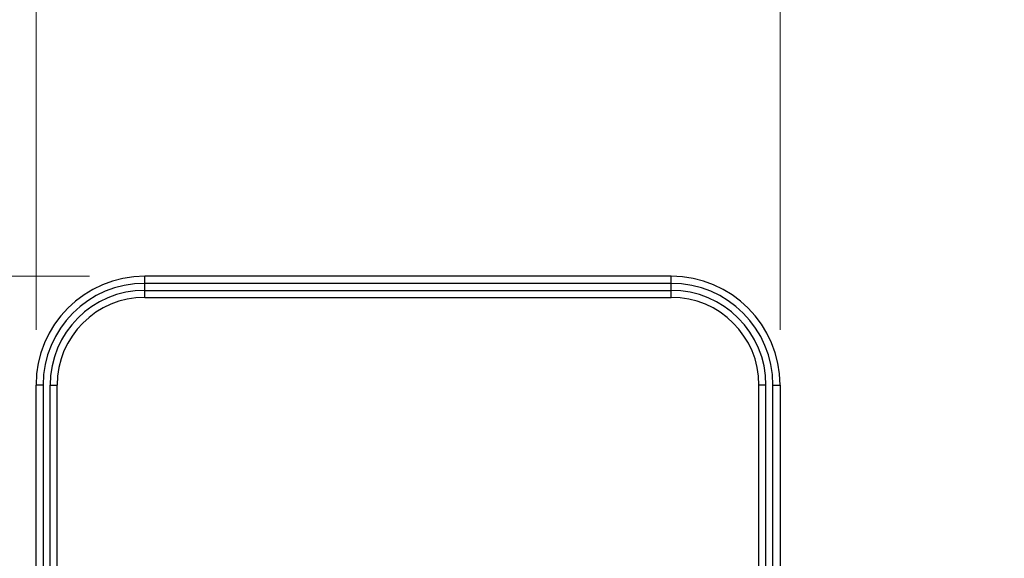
# Paper-space layout 'Sheet' of a CAD drawing. Header units: inches. Extents: x 0.2 to 10.8, y 0.2 to 8.3.
# Tile 201 of 256: x 3.055 to 4.177, y 5.259 to 5.874. Entities that reach past the tile are written whole.
import ezdxf

# ---------------------------------------------------------------- set-up
doc = ezdxf.new("R2010")
doc.units = ezdxf.units.IN
doc.header["$MEASUREMENT"] = 0
doc.layers.get('0').update_dxf_attribs({"lineweight": 5})
doc.styles.add('My Text', font='tahoma.ttf')
doc.dimstyles.new('My Dimension - mm [in] (ANSI)$0', dxfattribs={"dimtxt": 0.12, "dimasz": 0.098425, "dimexe": 0.125, "dimexo": 0.063, "dimgap": 0.031496, "dimtad": 0, "dimlfac": 250, "dimzin": 4, "dimdsep": 46, "dimtxsty": 'My Text', "dimblk": 'Filled-1', "dimcen": 0.09, "dimclrd": 1, "dimclre": 1, "dimclrt": 1, "dimadec": 1, "dimazin": 1, "dimtfac": 1, "dimtofl": 0, "dimtmove": 0, "dimatfit": 3, "dimfxl": 1, "dimtolj": 1, "dimtzin": 4, "dimlwd": -1, "dimlwe": -1, "dimarcsym": 0})

# ---------------------------------------------------------------- blocks, each defined once
blk = doc.blocks.new('*D5')
at = {"color": 1, "true_color": 0xff0000}
for p, q in [((2.7808, 5.6792), (2.7808, 5.7777)), ((3.1344, 5.5808), (2.6558, 5.5808)), ((3.2497, 3.71), (2.6558, 3.71)), ((2.7808, 3.6115), (2.7808, 3.5131))]:
    blk.add_line(p, q, dxfattribs=at)
at = {"layer": 'Defpoints', "color": 0}
for p in [(3.1974, 5.5808), (2.7808, 3.71), (3.3127, 3.71)]:
    blk.add_point(p, dxfattribs=at)
at = {"color": 1, "true_color": 0xff0000, "insert": (2.7808, 4.6454), "char_height": 0.12, "attachment_point": 5, "rotation": 90, "style": 'My Text'}
blk.add_mtext('\\A1;467.71 mm [18.414 in]', dxfattribs=at)
blk = doc.blocks.new('Filled-1')
blk = doc.blocks.new('*D6')
at = {"color": 1, "true_color": 0xff0000}
for p, q in [((4.2899, 4.8208), (4.2899, 4.9192)), ((3.5604, 4.8208), (4.4149, 4.8208)), ((4.2899, 4.7223), (4.2899, 3.8084)), ((3.5604, 3.71), (4.4149, 3.71))]:
    blk.add_line(p, q, dxfattribs=at)
at = {"layer": 'Defpoints', "color": 0}
for p in [(3.4974, 4.8208), (3.4974, 3.71), (4.2899, 3.71)]:
    blk.add_point(p, dxfattribs=at)
at = {"color": 1, "true_color": 0xff0000, "insert": (4.2899, 5.7841), "char_height": 0.12, "attachment_point": 5, "rotation": 90, "style": 'My Text'}
blk.add_mtext('\\A1;277.70 mm [10.933 in]', dxfattribs=at)
blk = doc.blocks.new('*D13')
at = {"color": 1, "true_color": 0xff0000}
for p, q in [((3.0734, 5.5198), (3.0734, 6.0093)), ((3.9214, 5.5198), (3.9214, 6.0093)), ((3.0734, 5.8843), (2.9749, 5.8843)), ((3.1718, 5.8843), (3.8229, 5.8843))]:
    blk.add_line(p, q, dxfattribs=at)
at = {"layer": 'Defpoints', "color": 0}
for p in [(3.9214, 5.8843), (3.0734, 5.4568), (3.9214, 5.4568)]:
    blk.add_point(p, dxfattribs=at)
at = {"color": 1, "true_color": 0xff0000, "insert": (2.1551, 5.8843), "char_height": 0.12, "attachment_point": 5, "style": 'My Text'}
blk.add_mtext('\\A1;212.00 mm [8.346 in]', dxfattribs=at)

psp = doc.layouts.new('Sheet')

# ---------------------------------------------------------------- linework, layer by layer
at = {"color": 0, "linetype": 'ByBlock', "lineweight": -3}
for p, q in [((3.197363, 5.55681), (3.197363, 5.58081)), ((3.797363, 5.58081), (3.197363, 5.58081)), ((3.797363, 5.55681), (3.797363, 5.58081)), ((3.797363, 5.57281), (3.197363, 5.57281)), ((3.197363, 5.56481), (3.797363, 5.56481)), ((3.197363, 5.55681), (3.797363, 5.55681)), ((3.073363, 4.34767), (3.073363, 5.45681)), ((3.081363, 5.45681), (3.073363, 5.45681)), ((3.081363, 5.45681), (3.081363, 4.348463)), ((3.089363, 4.34713), (3.089363, 5.45681)), ((3.089363, 5.45681), (3.097363, 5.45681)), ((3.097363, 4.34553), (3.097363, 5.45681)), ((3.897363, 4.34553), (3.897363, 5.45681)), ((3.905363, 5.45681), (3.897363, 5.45681)), ((3.905363, 4.34713), (3.905363, 5.45681)), ((3.913363, 4.348463), (3.913363, 5.45681)), ((3.913363, 5.45681), (3.921363, 5.45681)), ((3.921363, 5.45681), (3.921363, 4.34767))]:
    psp.add_line(p, q, dxfattribs=at)
for centre, radius, start, end in [((3.197363, 5.45681), 0.124, 90, 180), ((3.797363, 5.45681), 0.124, 0, 90), ((3.197363, 5.45681), 0.116, 90, 180), ((3.797363, 5.45681), 0.116, 0, 90), ((3.197363, 5.45681), 0.108, 90, 180), ((3.197363, 5.45681), 0.1, 90, 180), ((3.797363, 5.45681), 0.108, 0, 90), ((3.797363, 5.45681), 0.1, 0, 90)]:
    psp.add_arc(centre, radius, start, end, dxfattribs=at)

# ---------------------------------------------------------------- dimensions: what is measured, and where the dimension line sits
dim = psp.add_linear_dim(base=(4.289867, 3.709957), p1=(3.497363, 4.820764), p2=(3.497363, 3.709957), angle=90, dimstyle='My Dimension - mm [in] (ANSI)$0', override={"dimpost": ' mm'})
dim.commit()
dim.dimension.update_dxf_attribs({"geometry": '*D6', "text_midpoint": (4.289867, 5.784117), "dimtype": 160})
dim = psp.add_linear_dim(base=(3.921363, 5.884321), p1=(3.073363, 5.45681), p2=(3.921363, 5.45681), dimstyle='My Dimension - mm [in] (ANSI)$0', override={"dimpost": ' mm'})
dim.commit()
dim.dimension.update_dxf_attribs({"geometry": '*D13', "text_midpoint": (2.155061, 5.884321), "dimtype": 160})
dim = psp.add_linear_dim(base=(2.780756, 3.709957), p1=(3.197363, 5.58081), p2=(3.312657, 3.709957), angle=90, dimstyle='My Dimension - mm [in] (ANSI)$0', override={"dimpost": ' mm'})
dim.commit()
dim.dimension.update_dxf_attribs({"geometry": '*D5', "text_midpoint": (2.780756, 4.645384)})

doc.saveas('drawing.dxf')
